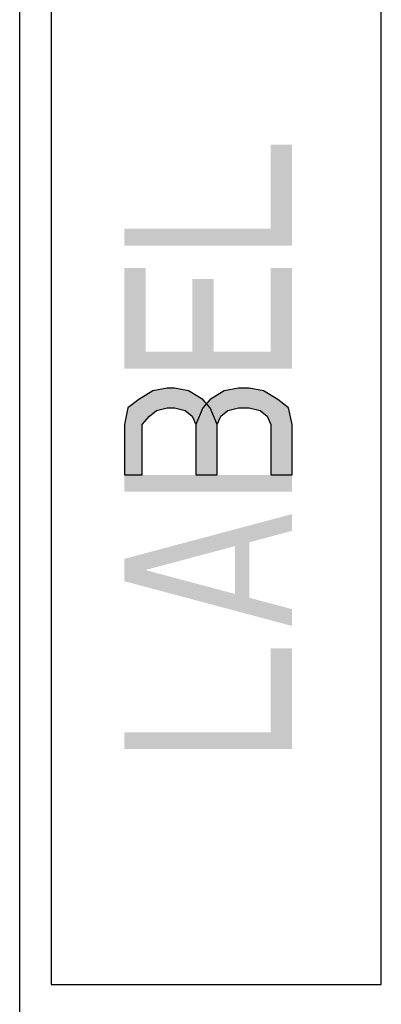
# Model space of a CAD drawing. Header units: inches. Extents: x 0 to 82.7, y 0 to 58.5.
# Tile 27 of 89: x 35.2 to 36.2, y 5 to 7.9. Entities that reach past the tile are written whole.
import ezdxf

# ---------------------------------------------------------------- set-up
doc = ezdxf.new("R2010")
doc.units = ezdxf.units.IN
doc.header["$LTSCALE"] = 4.547244
doc.header["$MEASUREMENT"] = 0
doc.layers.get('0').update_dxf_attribs({"linetype": 'CONTINUOUS'})

msp = doc.modelspace()

# ---------------------------------------------------------------- hatches: boundary and pattern name
at = {"linetype": 'CONTINUOUS'}
for points in [[(35.4793, 6.5371), (35.5325, 6.5371), (35.5325, 6.6871), (35.5538, 6.7121), (35.5751, 6.7288), (35.607, 6.7371), (35.6283, 6.7371), (35.6602, 6.7288), (35.6815, 6.7121), (35.6921, 6.6871), (35.6921, 6.5371), (35.7559, 6.5371), (35.7559, 6.6871), (35.7347, 6.7371), (35.7134, 6.7621), (35.6708, 6.7871), (35.6283, 6.7955), (35.607, 6.7955), (35.5644, 6.7871), (35.5219, 6.7621), (35.49, 6.7371), (35.4793, 6.6871)], [(35.6921, 6.5371), (35.7559, 6.5371), (35.7559, 6.6871), (35.7666, 6.7121), (35.7879, 6.7288), (35.8198, 6.7371), (35.8517, 6.7371), (35.8836, 6.7288), (35.9049, 6.7121), (35.9155, 6.6871), (35.9155, 6.5371), (35.9793, 6.5371), (35.9793, 6.6871), (35.9687, 6.7371), (35.9368, 6.7621), (35.8942, 6.7871), (35.8517, 6.7955), (35.8198, 6.7955), (35.7772, 6.7871), (35.7347, 6.7621), (35.7134, 6.7371), (35.6921, 6.6871)]]:
    msp.add_hatch(color=7, dxfattribs=at).paths.add_polyline_path(points)

# ---------------------------------------------------------------- linework, layer by layer
at = {"color": 7, "linetype": 'CONTINUOUS'}
for p, q in [((35.1672, 4.6091), (35.1672, 10.5483)), ((35.2613, 10.1377), (35.2613, 5.0196)), ((36.2452, 5.0196), (36.2452, 10.1377)), ((35.2613, 5.0196), (36.2452, 5.0196))]:
    msp.add_line(p, q, dxfattribs=at)
for points in [[(35.4793, 6.5371), (35.5325, 6.5371), (35.5325, 6.6871), (35.5538, 6.7121), (35.5751, 6.7288), (35.607, 6.7371), (35.6283, 6.7371), (35.6602, 6.7288), (35.6815, 6.7121), (35.6921, 6.6871), (35.6921, 6.5371), (35.7559, 6.5371), (35.7559, 6.6871), (35.7347, 6.7371), (35.7134, 6.7621), (35.6708, 6.7871), (35.6283, 6.7955), (35.607, 6.7955), (35.5644, 6.7871), (35.5219, 6.7621), (35.49, 6.7371), (35.4793, 6.6871), (35.4793, 6.5371)], [(35.6921, 6.5371), (35.7559, 6.5371), (35.7559, 6.6871), (35.7666, 6.7121), (35.7879, 6.7288), (35.8198, 6.7371), (35.8517, 6.7371), (35.8836, 6.7288), (35.9049, 6.7121), (35.9155, 6.6871), (35.9155, 6.5371), (35.9793, 6.5371), (35.9793, 6.6871), (35.9687, 6.7371), (35.9368, 6.7621), (35.8942, 6.7871), (35.8517, 6.7955), (35.8198, 6.7955), (35.7772, 6.7871), (35.7347, 6.7621), (35.7134, 6.7371), (35.6921, 6.6871), (35.6921, 6.5371)]]:
    msp.add_lwpolyline(points, dxfattribs=at)
for points in [[(35.9155, 7.2705), (35.9793, 7.2705), (35.9155, 7.5205), (35.9793, 7.5205)], [(35.4793, 7.2205), (35.9793, 7.2205), (35.4793, 7.2705), (35.9793, 7.2705)], [(35.4793, 6.9038), (35.5432, 6.9038), (35.4793, 7.1538), (35.5432, 7.1538)], [(35.9155, 6.9038), (35.9793, 6.9038), (35.9155, 7.1538), (35.9793, 7.1538)], [(35.6815, 6.9038), (35.7453, 6.9038), (35.6815, 7.1205), (35.7453, 7.1205)], [(35.4793, 6.8538), (35.9793, 6.8538), (35.4793, 6.9038), (35.9793, 6.9038)], [(35.9793, 6.4871), (35.4793, 6.4871), (35.9793, 6.5371), (35.4793, 6.5371)], [(35.9793, 6.3705), (35.9793, 6.4205), (35.4793, 6.2371), (35.4793, 6.2871)], [(35.8091, 6.1538), (35.8517, 6.1538), (35.8091, 6.3538), (35.8517, 6.3538)], [(35.9793, 6.0871), (35.4793, 6.2205), (35.9793, 6.1371), (35.4793, 6.2705)], [(35.9155, 5.7705), (35.9793, 5.7705), (35.9155, 6.0205), (35.9793, 6.0205)], [(35.4793, 5.7205), (35.9793, 5.7205), (35.4793, 5.7705), (35.9793, 5.7705)]]:
    msp.add_solid(points, dxfattribs=at)

doc.saveas('drawing.dxf')
